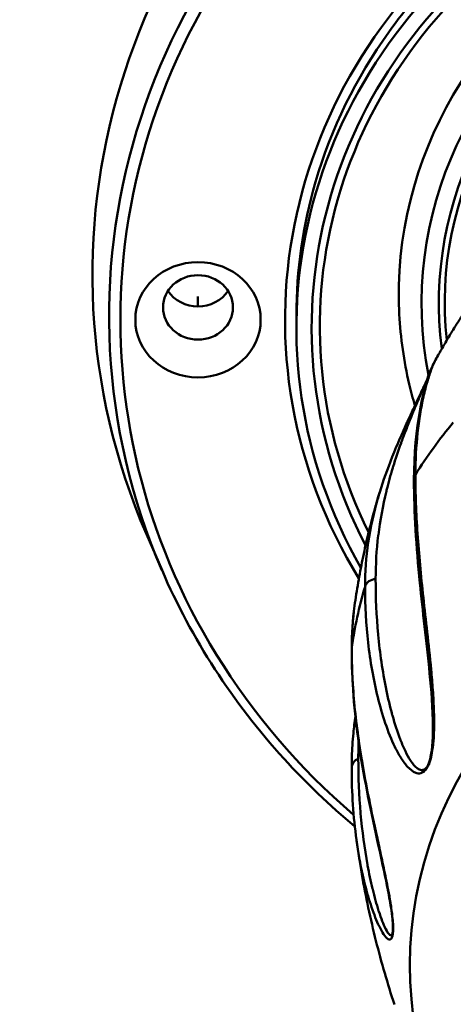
# Model space of a CAD drawing. Header units: inches. Extents: x 2.9 to 75, y -2.3 to 43.7.
# Tile 127 of 155: x 63.842 to 64.437, y 17.413 to 18.765. Entities that reach past the tile are written whole.
import ezdxf

# ---------------------------------------------------------------- set-up
doc = ezdxf.new("R2010")
doc.units = ezdxf.units.IN
doc.header["$MEASUREMENT"] = 0
doc.layers.add('Visible Edges(ROSSANSI)', color=7, linetype='Continuous', lineweight=50)
doc.layers.add('Visible Tangent Edges(ROSSANSI)', color=7, linetype='Continuous', lineweight=50)

msp = doc.modelspace()

# ---------------------------------------------------------------- linework, layer by layer
at = {"layer": 'Visible Edges(ROSSANSI)'}
for p, q in [((64.2218, 18.3425), (64.2218, 18.3593)), ((64.0373, 18.0093), (64.0159, 18.0588))]:
    msp.add_line(p, q, dxfattribs=at)
for centre, major_axis, start_param, end_param in [((64.9918, 18.4156), (-1.05, 0), 2.763663, 6.661115), ((64.9918, 18.3425), (-0.77, 0), 2.657601, 6.767177), ((64.9918, 18.388), (-0.6295, 0), 3.094607, 6.330171), ((64.0867, 18.4156), (0.048, 0), 3.680181, 5.744597), ((64.9918, 18.3425), (-0.77, 0), 0.50036, 0.500368)]:
    msp.add_ellipse(centre, major_axis=major_axis, ratio=0.920845, start_param=start_param, end_param=end_param, dxfattribs=at)
for centre, major_axis in [((64.0867, 18.3532), (-0.086, 0)), ((64.0867, 18.3702), (-0.048, 0))]:
    msp.add_ellipse(centre, major_axis=major_axis, ratio=0.920845, dxfattribs=at)
for points, knots in [([(65.7618, 18.3593), (65.7618, 18.4349), (65.7485, 18.5105), (65.6967, 18.6541), (65.6581, 18.722), (65.5598, 18.8432), (65.5, 18.8964), (65.3652, 18.9829), (65.2903, 19.0161), (65.133, 19.0592), (65.0506, 19.069), (64.8866, 19.0645), (64.805, 19.0501), (64.6509, 18.9984), (64.5784, 18.9611), (64.4497, 18.8675), (64.3936, 18.8112), (64.3034, 18.6851), (64.2693, 18.6154), (64.2307, 18.4828), (64.2218, 18.421), (64.2218, 18.3593)], [1.570796, 1.570796, 1.570796, 1.570796, 1.891977, 1.891977, 2.21284, 2.21284, 2.533016, 2.533016, 2.852568, 2.852568, 3.171757, 3.171757, 3.490846, 3.490846, 3.810082, 3.810082, 4.129733, 4.129733, 4.450042, 4.450042, 4.712389, 4.712389, 4.712389, 4.712389]), ([(64.3844, 18.2354), (64.3815, 18.2451), (64.3789, 18.2549), (64.3692, 18.2963), (64.3646, 18.3285), (64.363, 18.3607)], [7.5896076, 7.5896076, 7.5896076, 7.5896076, 7.6412883, 7.6412883, 7.8069962, 7.8069962, 7.8069962, 7.8069962]), ([(64.4106, 18.2943), (64.4135, 18.2997), (64.4165, 18.3051), (64.4226, 18.3157), (64.4256, 18.3209), (64.4318, 18.3312), (64.4349, 18.3364), (64.4412, 18.3465), (64.4444, 18.3515), (64.4508, 18.3613), (64.454, 18.3662), (64.4573, 18.371)], [3.60583357, 3.60583357, 3.60583357, 3.60583357, 3.62483091, 3.62483091, 3.64382825, 3.64382825, 3.66282559, 3.66282559, 3.68182293, 3.68182293, 3.70082026, 3.70082026, 3.70082026, 3.70082026]), ([(64.3362, 18.1166), (64.3409, 18.1321), (64.3465, 18.1479), (64.3568, 18.1738), (64.3607, 18.1831), (64.3673, 18.1983), (64.3698, 18.2039), (64.374, 18.2131), (64.3756, 18.2166), (64.3798, 18.2256), (64.3824, 18.2313), (64.3872, 18.2415), (64.3893, 18.2459), (64.3926, 18.2528), (64.3937, 18.2553), (64.3959, 18.2599), (64.3969, 18.2621), (64.399, 18.2665), (64.4, 18.2689), (64.4012, 18.2714), (64.4013, 18.2717), (64.4014, 18.2719)], [0, 0, 0, 0, 0.2765124, 0.2765124, 0.4232902, 0.4232902, 0.5043547, 0.5043547, 0.5514948, 0.5514948, 0.6222872, 0.6222872, 0.6694492, 0.6694492, 0.6930992, 0.6930992, 0.7122743, 0.7122743, 0.7315951, 0.7315951, 0.7335976, 0.7335976, 0.7335976, 0.7335976]), ([(64.4091, 17.7927), (64.4091, 17.8209), (64.4068, 17.8447), (64.4002, 17.913), (64.395, 17.9533), (64.3861, 18.0421), (64.3831, 18.0889), (64.3831, 18.1333)], [0, 0, 0, 0, 0.327354, 0.327354, 0.979065, 0.979065, 1.835054, 1.835054, 1.835054, 1.835054]), ([(64.3016, 17.9604), (64.3031, 17.9711), (64.3048, 17.9818), (64.3084, 18.003), (64.3104, 18.0135), (64.3147, 18.0345), (64.317, 18.0449), (64.3219, 18.0655), (64.3245, 18.0758), (64.3301, 18.0961), (64.333, 18.1061), (64.336, 18.1161)], [3.2691903, 3.2691903, 3.2691903, 3.2691903, 3.2985928, 3.2985928, 3.3279952, 3.3279952, 3.3573976, 3.3573976, 3.3868, 3.3868, 3.4162025, 3.4162025, 3.4162025, 3.4162025]), ([(64.0373, 18.0093), (64.0777, 17.9155), (64.1345, 17.8278), (64.2348, 17.7175), (64.2673, 17.6864), (64.3019, 17.6575)], [5.0903185, 5.0903185, 5.0903185, 5.0903185, 5.4097622, 5.4097622, 5.5460811, 5.5460811, 5.5460811, 5.5460811]), ([(64.3543, 17.5182), (64.3543, 17.5191), (64.3543, 17.5201), (64.3542, 17.5221), (64.3542, 17.5232), (64.354, 17.5257), (64.3539, 17.527), (64.3537, 17.53), (64.3535, 17.5316), (64.353, 17.5361), (64.3526, 17.5389), (64.3515, 17.5468), (64.3507, 17.5515), (64.3482, 17.5657), (64.3465, 17.5745), (64.3406, 17.6033), (64.3365, 17.6214), (64.3221, 17.6873), (64.3135, 17.7296), (64.301, 17.8156), (64.2976, 17.8586), (64.2976, 17.9004)], [0, 0, 0, 0, 0.007759, 0.007759, 0.015766, 0.015766, 0.026412, 0.026412, 0.039566, 0.039566, 0.065014, 0.065014, 0.113732, 0.113732, 0.219196, 0.219196, 0.476739, 0.476739, 1.204697, 1.204697, 2.007966, 2.007966, 2.007966, 2.007966]), ([(64.2976, 17.7376), (64.2976, 17.748), (64.2979, 17.7585), (64.299, 17.7747), (64.2994, 17.7802), (64.3007, 17.7934), (64.3016, 17.8011), (64.3027, 17.8089)], [0, 0, 0, 0, 0.1976519, 0.1976519, 0.2990425, 0.2990425, 0.438992, 0.438992, 0.438992, 0.438992]), ([(64.3562, 17.4131), (64.3516, 17.4273), (64.3471, 17.4417), (64.3387, 17.4709), (64.3347, 17.4856), (64.3272, 17.5155), (64.3237, 17.5306), (64.3172, 17.5611), (64.3142, 17.5765), (64.3088, 17.6073), (64.3064, 17.6226), (64.3043, 17.638)], [2.847303, 2.847303, 2.847303, 2.847303, 2.8809358, 2.8809358, 2.9145687, 2.9145687, 2.9482015, 2.9482015, 2.9818344, 2.9818344, 3.0147234, 3.0147234, 3.0147234, 3.0147234])]:
    msp.add_open_spline(points, degree=3, knots=knots, dxfattribs=at)
for points in [[(64.3831, 18.1333), (64.3831, 18.2043), (64.3961, 18.2676), (64.4106, 18.2942)], [(64.4106, 18.2942), (64.4106, 18.2942), (64.4106, 18.2942), (64.4106, 18.2942)], [(64.4051, 18.2801), (64.4051, 18.2802), (64.4052, 18.2804), (64.4053, 18.2805)], [(64.3361, 18.1164), (64.3361, 18.1165), (64.3361, 18.1165), (64.3362, 18.1166)], [(64.2976, 17.9004), (64.2976, 17.9209), (64.2989, 17.9409), (64.3016, 17.9603)], [(64.3016, 17.9603), (64.3016, 17.9603), (64.3016, 17.9603), (64.3016, 17.9603)], [(64.3212, 17.9012), (64.3213, 17.9012), (64.3213, 17.9012), (64.3213, 17.9012)], [(64.3029, 17.8105), (64.3029, 17.8105), (64.3029, 17.8106), (64.3029, 17.8106)], [(64.4091, 17.7926), (64.4091, 17.7926), (64.4091, 17.7927), (64.4091, 17.7927)], [(64.3042, 17.639), (64.2998, 17.6707), (64.2976, 17.7037), (64.2976, 17.7376)]]:
    msp.add_open_spline(points, degree=3, dxfattribs=at)
at = {"layer": 'Visible Tangent Edges(ROSSANSI)'}
msp.add_line((64.0867, 18.3714), (64.0867, 18.3851), dxfattribs=at)
for centre, major_axis, start_param, end_param in [((64.9918, 18.3583), (-1.0271, 0), 2.763663, 6.661115), ((64.9918, 18.3532), (1.0116, 0), 5.465042, 10.242921), ((64.9918, 18.3532), (-0.7856, 0), 2.628058, 6.79672), ((64.9918, 18.3425), (-0.7491, 0), 2.693342, 6.731436), ((64.9918, 18.3443), (0.7379, 0), 5.853772, 9.854191), ((64.9918, 18.376), (0.5983, 0), 6.101257, 9.604964), ((64.9918, 18.376), (-0.5746, 0), 3.022918, 6.40186), ((64.9918, 18.3764), (0.5665, 0), 6.184651, 9.523312), ((64.9918, 17.819), (0.7, 0), 2.485704, 2.619384), ((64.3987, 18.1333), (-0.0156, 0), 5.760976, 6.283186), ((64.9918, 17.4667), (-0.6143, 0), 2.672582, 6.752196), ((64.9918, 18.3443), (0.7379, 0), 3.575081, 3.575093), ((64.9918, 18.3425), (-0.7491, 0), 0.455763, 0.455788), ((64.331, 17.9829), (-0.0156, 0), 4.748624, 6.019996), ((64.9918, 17.819), (-0.7, 0), 6.019996, 6.153676), ((64.3132, 17.9004), (-0.0156, 0), 6.153676, 6.283185), ((64.3132, 17.7376), (-0.0156, 0), 5.141323, 6.283185)]:
    msp.add_ellipse(centre, major_axis=major_axis, ratio=0.920845, start_param=start_param, end_param=end_param, dxfattribs=at)
for points, knots in [([(64.4106, 18.2942), (64.4102, 18.2936), (64.4097, 18.2925), (64.4084, 18.2894), (64.4077, 18.2874), (64.4052, 18.2805), (64.4033, 18.2747), (64.3996, 18.262), (64.3978, 18.255), (64.3928, 18.2325), (64.39, 18.2157), (64.3862, 18.1798), (64.3851, 18.1607), (64.3851, 18.1405)], [0.01789462, 0.01789462, 0.01789462, 0.01789462, 0.0187712, 0.0187712, 0.01975916, 0.01975916, 0.02173508, 0.02173508, 0.02371099, 0.02371099, 0.02766282, 0.02766282, 0.03161466, 0.03161466, 0.03161466, 0.03161466]), ([(64.4008, 18.2701), (64.4005, 18.2694), (64.4002, 18.2687), (64.3999, 18.2681), (64.3997, 18.2675), (64.3995, 18.267), (64.3992, 18.2665), (64.3983, 18.2644), (64.3974, 18.2624), (64.3966, 18.2605), (64.3963, 18.2598), (64.3959, 18.2591), (64.3956, 18.2584), (64.3954, 18.2578), (64.3952, 18.2573), (64.395, 18.2568), (64.3949, 18.2567), (64.3949, 18.2566), (64.3948, 18.2565), (64.3948, 18.2564), (64.3947, 18.2563), (64.3947, 18.2562), (64.3933, 18.2529), (64.392, 18.25), (64.3907, 18.2471), (64.3905, 18.2467), (64.3904, 18.2463), (64.3902, 18.2459), (64.3901, 18.2457), (64.39, 18.2455), (64.3899, 18.2453), (64.3899, 18.2451), (64.3898, 18.2449), (64.3897, 18.2447), (64.3883, 18.2414), (64.3869, 18.2382), (64.3856, 18.2352), (64.384, 18.2314), (64.3825, 18.2278), (64.3811, 18.2243), (64.3808, 18.2235), (64.3804, 18.2227), (64.3801, 18.222), (64.3789, 18.2189), (64.3776, 18.2159), (64.3765, 18.2129), (64.3753, 18.21), (64.3742, 18.2071), (64.3731, 18.2043), (64.3728, 18.2036), (64.3725, 18.2028), (64.3722, 18.2021), (64.3701, 18.1965), (64.368, 18.1911), (64.3661, 18.1858), (64.3659, 18.1852), (64.3656, 18.1845), (64.3654, 18.1839), (64.3613, 18.1726), (64.3578, 18.162), (64.3546, 18.1516), (64.3544, 18.151), (64.3542, 18.1505), (64.3541, 18.1499), (64.3509, 18.1395), (64.3481, 18.1294), (64.3456, 18.1194), (64.3455, 18.119), (64.3454, 18.1185), (64.3453, 18.1181), (64.3403, 18.0975), (64.3366, 18.0776), (64.3342, 18.0578), (64.3342, 18.0575), (64.3341, 18.0573), (64.3341, 18.0571), (64.3317, 18.0371), (64.3305, 18.0172), (64.3305, 17.9973)], [0.015611, 0.015611, 0.015611, 0.015611, 0.01566633, 0.01566633, 0.01566633, 0.01571118, 0.01571118, 0.01571118, 0.0158864, 0.0158864, 0.0158864, 0.0159529, 0.0159529, 0.0159529, 0.0160019, 0.0160019, 0.0160019, 0.01601262, 0.01601262, 0.01601262, 0.016023, 0.016023, 0.016023, 0.01634491, 0.01634491, 0.01634491, 0.01639061, 0.01639061, 0.01639061, 0.01641346, 0.01641346, 0.01641346, 0.01643632, 0.01643632, 0.01643632, 0.0168175, 0.0168175, 0.0168175, 0.01729587, 0.01729587, 0.01729587, 0.01740316, 0.01740316, 0.01740316, 0.0178315, 0.0178315, 0.0178315, 0.01825983, 0.01825983, 0.01825983, 0.01837, 0.01837, 0.01837, 0.01922845, 0.01922845, 0.01922845, 0.01933684, 0.01933684, 0.01933684, 0.0211732, 0.0211732, 0.0211732, 0.02127053, 0.02127053, 0.02127053, 0.02312246, 0.02312246, 0.02312246, 0.02320421, 0.02320421, 0.02320421, 0.02702852, 0.02702852, 0.02702852, 0.02707158, 0.02707158, 0.02707158, 0.03093895, 0.03093895, 0.03093895, 0.03093895]), ([(64.3851, 18.1405), (64.3851, 18.1145), (64.3861, 18.0876), (64.3899, 18.0315), (64.3927, 18.0024), (64.3977, 17.9563), (64.3995, 17.9405), (64.4031, 17.9077), (64.405, 17.8907), (64.4075, 17.8637), (64.4083, 17.8545), (64.4097, 17.8354), (64.4102, 17.8255), (64.4107, 17.8097), (64.4108, 17.8044), (64.4108, 17.7932), (64.4107, 17.7873), (64.4102, 17.7781), (64.4099, 17.7749), (64.4093, 17.7683), (64.4089, 17.7648), (64.4077, 17.7576), (64.407, 17.7537), (64.4053, 17.7476), (64.4046, 17.7456), (64.4031, 17.7418), (64.4023, 17.7401), (64.3997, 17.7356), (64.398, 17.7339), (64.3951, 17.7316), (64.3937, 17.731), (64.3898, 17.73), (64.3876, 17.7304), (64.3812, 17.7328), (64.3776, 17.7359), (64.371, 17.7432), (64.3679, 17.7474), (64.3622, 17.7566), (64.3595, 17.7615), (64.352, 17.7769), (64.3476, 17.788), (64.3398, 17.8109), (64.3364, 17.8229), (64.3274, 17.8593), (64.3231, 17.8845), (64.3174, 17.9353), (64.3159, 17.961), (64.3159, 17.9867)], [0, 0, 0, 0, 0.00507623, 0.00507623, 0.01015245, 0.01015245, 0.01269056, 0.01269056, 0.01522868, 0.01522868, 0.01649773, 0.01649773, 0.01776679, 0.01776679, 0.01840132, 0.01840132, 0.01903585, 0.01903585, 0.01935311, 0.01935311, 0.01967037, 0.01967037, 0.01998764, 0.01998764, 0.02014627, 0.02014627, 0.0203049, 0.0203049, 0.02062217, 0.02062217, 0.02093943, 0.02093943, 0.02157396, 0.02157396, 0.02284302, 0.02284302, 0.02411207, 0.02411207, 0.02538113, 0.02538113, 0.02791924, 0.02791924, 0.03045735, 0.03045735, 0.03553358, 0.03553358, 0.0406098, 0.0406098, 0.0406098, 0.0406098]), ([(64.3159, 17.9867), (64.3159, 18.0069), (64.3174, 18.0271), (64.3234, 18.068), (64.3279, 18.0886), (64.3348, 18.1121), (64.3354, 18.1142), (64.3361, 18.1164)], [0, 0, 0, 0, 0.003951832, 0.003951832, 0.007903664, 0.007903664, 0.008291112, 0.008291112, 0.008291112, 0.008291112]), ([(64.3305, 17.9973), (64.3305, 17.9719), (64.3316, 17.9465), (64.334, 17.9213), (64.334, 17.9211), (64.334, 17.9209), (64.334, 17.9207), (64.3364, 17.8957), (64.3399, 17.8708), (64.3448, 17.8467), (64.3449, 17.8464), (64.345, 17.8461), (64.345, 17.8458), (64.3474, 17.8339), (64.3502, 17.8222), (64.3533, 17.8109), (64.3534, 17.8105), (64.3535, 17.8102), (64.3536, 17.8098), (64.3567, 17.7985), (64.3603, 17.7876), (64.3643, 17.7772), (64.3644, 17.7768), (64.3645, 17.7765), (64.3647, 17.7761), (64.3668, 17.7708), (64.369, 17.7656), (64.3714, 17.7607), (64.3736, 17.7562), (64.3759, 17.7519), (64.3785, 17.748), (64.3787, 17.7477), (64.3788, 17.7474), (64.379, 17.7471), (64.3816, 17.7433), (64.3844, 17.7398), (64.3876, 17.7374), (64.3879, 17.7373), (64.3881, 17.7371), (64.3883, 17.737), (64.3899, 17.7359), (64.3915, 17.7351), (64.3934, 17.735), (64.3936, 17.735), (64.3938, 17.7349), (64.394, 17.735), (64.3949, 17.735), (64.3958, 17.7351), (64.3969, 17.7356), (64.3971, 17.7357), (64.3973, 17.7358), (64.3975, 17.7359), (64.3979, 17.7362), (64.3984, 17.7365), (64.3989, 17.737), (64.3996, 17.7376), (64.4004, 17.7385), (64.4012, 17.7398), (64.4013, 17.7399), (64.4014, 17.7401), (64.4015, 17.7403), (64.4022, 17.7415), (64.403, 17.743), (64.4036, 17.7446), (64.4042, 17.7462), (64.4048, 17.748), (64.4052, 17.7497), (64.4053, 17.7499), (64.4053, 17.7502), (64.4054, 17.7505), (64.4062, 17.7537), (64.4068, 17.7569), (64.4072, 17.7598), (64.4073, 17.7603), (64.4073, 17.7608), (64.4074, 17.7613), (64.4078, 17.764), (64.408, 17.7666), (64.4082, 17.7691), (64.4083, 17.7697), (64.4083, 17.7702), (64.4084, 17.7708), (64.4085, 17.7732), (64.4087, 17.7755), (64.4088, 17.7777), (64.4088, 17.7783), (64.4088, 17.7789), (64.4088, 17.7795), (64.409, 17.784), (64.4091, 17.7884), (64.4091, 17.7926)], [0, 0, 0, 0, 0.00497046, 0.00497046, 0.00497046, 0.00500413, 0.00500413, 0.00500413, 0.00994093, 0.00994093, 0.00994093, 0.01000326, 0.01000326, 0.01000326, 0.01242616, 0.01242616, 0.01242616, 0.01250057, 0.01250057, 0.01250057, 0.01491139, 0.01491139, 0.01491139, 0.01499589, 0.01499589, 0.01499589, 0.0162413, 0.0162413, 0.0162413, 0.01739662, 0.01739662, 0.01739662, 0.0174819, 0.0174819, 0.0174819, 0.01863924, 0.01863924, 0.01863924, 0.01871681, 0.01871681, 0.01871681, 0.01926055, 0.01926055, 0.01926055, 0.01932442, 0.01932442, 0.01932442, 0.0195712, 0.0195712, 0.0195712, 0.01962203, 0.01962203, 0.01962203, 0.01972653, 0.01972653, 0.01972653, 0.01988186, 0.01988186, 0.01988186, 0.01990191, 0.01990191, 0.01990191, 0.02003466, 0.02003466, 0.02003466, 0.02017066, 0.02017066, 0.02017066, 0.02019251, 0.02019251, 0.02019251, 0.02045754, 0.02045754, 0.02045754, 0.02050316, 0.02050316, 0.02050316, 0.02075445, 0.02075445, 0.02075445, 0.02081382, 0.02081382, 0.02081382, 0.02105769, 0.02105769, 0.02105769, 0.02112447, 0.02112447, 0.02112447, 0.02162481, 0.02162481, 0.02162481, 0.02162481]), ([(64.2977, 17.9022), (64.2977, 17.8762), (64.299, 17.8497), (64.3043, 17.7953), (64.3082, 17.7675), (64.3158, 17.7237), (64.3187, 17.7087), (64.325, 17.6777), (64.3284, 17.6617), (64.334, 17.6362), (64.3359, 17.6275), (64.3398, 17.6093), (64.3418, 17.5999), (64.3449, 17.5848), (64.346, 17.5796), (64.348, 17.5688), (64.3491, 17.5632), (64.3506, 17.5541), (64.3511, 17.551), (64.3521, 17.5444), (64.3526, 17.541), (64.3535, 17.5337), (64.3539, 17.5297), (64.3544, 17.5234), (64.3545, 17.5213), (64.3546, 17.5173), (64.3545, 17.5153), (64.3543, 17.5104), (64.3539, 17.5083), (64.3531, 17.5053), (64.3526, 17.5043), (64.3512, 17.5024), (64.3501, 17.5022), (64.347, 17.5028), (64.345, 17.5049), (64.3409, 17.5102), (64.3389, 17.5135), (64.3351, 17.5209), (64.3332, 17.525), (64.3278, 17.538), (64.3244, 17.5477), (64.3182, 17.5681), (64.3154, 17.5789), (64.3094, 17.6057), (64.3065, 17.6221), (64.3042, 17.639)], [0, 0, 0, 0, 0.00507623, 0.00507623, 0.01015245, 0.01015245, 0.01269056, 0.01269056, 0.01522868, 0.01522868, 0.01649773, 0.01649773, 0.01776679, 0.01776679, 0.01840132, 0.01840132, 0.01903585, 0.01903585, 0.01935311, 0.01935311, 0.01967037, 0.01967037, 0.01998764, 0.01998764, 0.02014627, 0.02014627, 0.0203049, 0.0203049, 0.02062217, 0.02062217, 0.02093943, 0.02093943, 0.02157396, 0.02157396, 0.02284302, 0.02284302, 0.02411207, 0.02411207, 0.02538113, 0.02538113, 0.02791924, 0.02791924, 0.03045735, 0.03045735, 0.0340324, 0.0340324, 0.0340324, 0.0340324]), ([(64.3067, 17.7507), (64.3067, 17.7252), (64.3078, 17.7002), (64.3099, 17.6758), (64.3099, 17.6757), (64.3099, 17.6755), (64.3099, 17.6754), (64.312, 17.6511), (64.3152, 17.6275), (64.3193, 17.605), (64.3193, 17.6047), (64.3194, 17.6044), (64.3194, 17.6041), (64.3215, 17.5931), (64.3237, 17.5823), (64.3262, 17.572), (64.3263, 17.5717), (64.3264, 17.5714), (64.3265, 17.5711), (64.329, 17.5608), (64.3317, 17.551), (64.3346, 17.5419), (64.3347, 17.5415), (64.3348, 17.5412), (64.3349, 17.5409), (64.3364, 17.5362), (64.338, 17.5318), (64.3396, 17.5276), (64.3411, 17.5238), (64.3426, 17.5202), (64.3442, 17.517), (64.3443, 17.5168), (64.3445, 17.5166), (64.3446, 17.5163), (64.3462, 17.5133), (64.3478, 17.5106), (64.3494, 17.5091), (64.3495, 17.509), (64.3496, 17.5089), (64.3497, 17.5088), (64.3505, 17.5082), (64.3513, 17.5078), (64.352, 17.5082), (64.3521, 17.5082), (64.3522, 17.5083), (64.3523, 17.5083), (64.3526, 17.5085), (64.353, 17.5089), (64.3533, 17.5096), (64.3533, 17.5098), (64.3534, 17.51), (64.3535, 17.5101), (64.3536, 17.5105), (64.3537, 17.5109), (64.3538, 17.5115), (64.354, 17.5123), (64.3541, 17.5134), (64.3542, 17.5148), (64.3542, 17.515), (64.3543, 17.5152), (64.3543, 17.5154), (64.3543, 17.5162), (64.3543, 17.5172), (64.3543, 17.5182)], [0, 0, 0, 0, 0.00497046, 0.00497046, 0.00497046, 0.00500413, 0.00500413, 0.00500413, 0.00994093, 0.00994093, 0.00994093, 0.01000326, 0.01000326, 0.01000326, 0.01242616, 0.01242616, 0.01242616, 0.01250057, 0.01250057, 0.01250057, 0.01491139, 0.01491139, 0.01491139, 0.01499589, 0.01499589, 0.01499589, 0.0162413, 0.0162413, 0.0162413, 0.01739662, 0.01739662, 0.01739662, 0.0174819, 0.0174819, 0.0174819, 0.01863924, 0.01863924, 0.01863924, 0.01871681, 0.01871681, 0.01871681, 0.01926055, 0.01926055, 0.01926055, 0.01932442, 0.01932442, 0.01932442, 0.0195712, 0.0195712, 0.0195712, 0.01962203, 0.01962203, 0.01962203, 0.01972653, 0.01972653, 0.01972653, 0.01988186, 0.01988186, 0.01988186, 0.01990191, 0.01990191, 0.01990191, 0.01998638, 0.01998638, 0.01998638, 0.01998638])]:
    msp.add_open_spline(points, degree=3, knots=knots, dxfattribs=at)
for points in [[(64.4046, 18.2784), (64.4045, 18.2783), (64.4045, 18.2781), (64.4044, 18.278)], [(64.3016, 17.9603), (64.299, 17.9416), (64.2977, 17.9222), (64.2977, 17.9022)], [(64.3226, 17.8913), (64.3226, 17.8913), (64.3226, 17.8913), (64.3226, 17.8912)], [(64.3072, 17.7731), (64.3069, 17.7656), (64.3067, 17.7581), (64.3067, 17.7507)], [(64.3073, 17.7759), (64.3073, 17.7759), (64.3073, 17.7758), (64.3073, 17.7758)], [(64.4087, 17.7636), (64.4087, 17.7636), (64.4087, 17.7635), (64.4087, 17.7635)]]:
    msp.add_open_spline(points, degree=3, dxfattribs=at)

doc.saveas('drawing.dxf')
